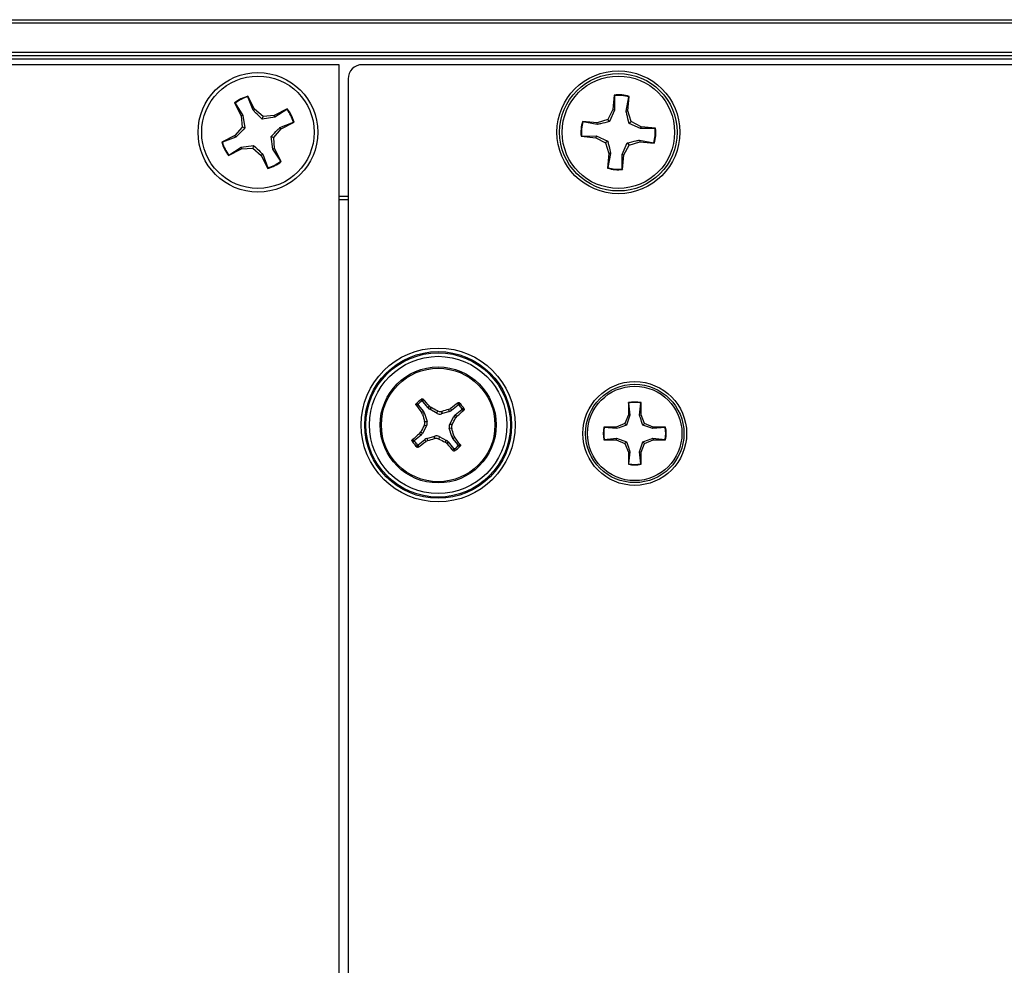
# Model space of a CAD drawing. Header units: inches. Extents: x 0.3 to 33.8, y 0.2 to 21.7.
# Tile 12 of 72: x 7.631 to 7.904, y 9.947 to 10.209. Entities that reach past the tile are written whole.
import ezdxf

# ---------------------------------------------------------------- set-up
doc = ezdxf.new("R2010")
doc.units = ezdxf.units.IN
doc.header["$MEASUREMENT"] = 0

msp = doc.modelspace()

# ---------------------------------------------------------------- linework, layer by layer
at = {"color": 7, "linetype": 'Continuous', "lineweight": 25}
for p, q in [((3.732059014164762, 10.20923298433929), (13.31205901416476, 10.20923298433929)), ((13.31205901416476, 10.2082329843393), (3.732059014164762, 10.2082329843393)), ((3.732059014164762, 10.20023298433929), (13.31205901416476, 10.20023298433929)), ((13.31205901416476, 10.19923298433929), (3.732059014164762, 10.19923298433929)), ((13.31205901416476, 10.19823298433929), (3.732059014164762, 10.19823298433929)), ((7.719559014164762, 10.19673298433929), (5.337059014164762, 10.19673298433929)), ((7.719559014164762, 9.696732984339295), (7.719559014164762, 10.19673298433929)), ((9.318124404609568, 10.19673298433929), (7.725993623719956, 10.19673298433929)), ((7.722059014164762, 10.1927983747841), (7.722059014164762, 9.700667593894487)), ((7.690576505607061, 10.18611545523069), (7.692418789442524, 10.18250318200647)), ((7.690709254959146, 10.18602373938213), (7.690576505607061, 10.18611545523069)), ((7.694278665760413, 10.18784416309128), (7.69428237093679, 10.18800547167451)), ((7.69574131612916, 10.18409076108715), (7.694278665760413, 10.18784416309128)), ((7.696124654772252, 10.18439319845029), (7.69428237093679, 10.18800547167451)), ((7.795930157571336, 10.18832153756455), (7.795555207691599, 10.18428397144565)), ((7.79599328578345, 10.1881730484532), (7.795930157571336, 10.18832153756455)), ((7.79599328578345, 10.1881730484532), (7.796023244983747, 10.18414483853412)), ((7.799211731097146, 10.18384873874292), (7.799982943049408, 10.18780254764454)), ((7.799697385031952, 10.1838993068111), (7.800072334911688, 10.18793687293)), ((7.799982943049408, 10.18780254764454), (7.800072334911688, 10.18793687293)), ((7.690709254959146, 10.18602373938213), (7.692888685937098, 10.18263590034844)), ((7.69574131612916, 10.18409076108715), (7.696124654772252, 10.18439319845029)), ((7.698485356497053, 10.18237852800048), (7.696124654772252, 10.18439319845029)), ((7.705191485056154, 10.18446549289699), (7.701579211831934, 10.18262320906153)), ((7.705099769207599, 10.18433274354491), (7.701711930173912, 10.18215331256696)), ((7.705099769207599, 10.18433274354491), (7.705191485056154, 10.18446549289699)), ((7.795555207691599, 10.18428397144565), (7.794107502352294, 10.18153880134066)), ((7.796023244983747, 10.18414483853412), (7.79460609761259, 10.18093812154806)), ((7.796023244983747, 10.18414483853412), (7.795555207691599, 10.18428397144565)), ((7.799211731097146, 10.18384873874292), (7.799697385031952, 10.1838993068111)), ((7.800614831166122, 10.18093449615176), (7.799697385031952, 10.1838993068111)), ((7.692888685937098, 10.18263590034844), (7.692418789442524, 10.18250318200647)), ((7.692418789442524, 10.18250318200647), (7.692663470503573, 10.17940932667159)), ((7.692888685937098, 10.18263590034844), (7.693406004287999, 10.17916837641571)), ((7.698244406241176, 10.18163599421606), (7.698485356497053, 10.18237852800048)), ((7.701711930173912, 10.18215331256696), (7.698244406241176, 10.18163599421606)), ((7.701579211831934, 10.18262320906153), (7.698485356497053, 10.18237852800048)), ((7.701711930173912, 10.18215331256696), (7.701579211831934, 10.18262320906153)), ((7.703166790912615, 10.17930068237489), (7.706920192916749, 10.18076333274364)), ((7.703469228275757, 10.1789173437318), (7.707081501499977, 10.18075962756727)), ((7.706920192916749, 10.18076333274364), (7.707081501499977, 10.18075962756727)), ((7.79114269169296, 10.18062135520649), (7.787105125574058, 10.18099630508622)), ((7.787239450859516, 10.18090691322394), (7.787105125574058, 10.18099630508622)), ((7.791193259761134, 10.18013570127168), (7.787239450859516, 10.18090691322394)), ((7.794107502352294, 10.18153880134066), (7.79114269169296, 10.18062135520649)), ((7.791193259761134, 10.18013570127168), (7.79114269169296, 10.18062135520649)), ((7.79460609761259, 10.18093812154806), (7.794107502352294, 10.18153880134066)), ((7.800014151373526, 10.18043590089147), (7.800614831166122, 10.18093449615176)), ((7.803360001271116, 10.17948679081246), (7.800614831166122, 10.18093449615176)), ((7.692663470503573, 10.17940932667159), (7.690648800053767, 10.17704862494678)), ((7.693406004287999, 10.17916837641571), (7.692663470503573, 10.17940932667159)), ((7.701454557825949, 10.176556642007), (7.703469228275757, 10.1789173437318)), ((7.703166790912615, 10.17930068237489), (7.703469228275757, 10.1789173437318)), ((7.803220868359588, 10.17901875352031), (7.800014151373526, 10.18043590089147)), ((7.803220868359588, 10.17901875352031), (7.803360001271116, 10.17948679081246)), ((7.807249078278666, 10.17904871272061), (7.803220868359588, 10.17901875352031)), ((7.807397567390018, 10.17911184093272), (7.803360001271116, 10.17948679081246)), ((7.807249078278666, 10.17904871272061), (7.807397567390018, 10.17911184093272)), ((7.690648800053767, 10.17704862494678), (7.687036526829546, 10.17520634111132)), ((7.687197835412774, 10.17520263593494), (7.687036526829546, 10.17520634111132)), ((7.690951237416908, 10.17666528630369), (7.687197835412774, 10.17520263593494)), ((7.690951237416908, 10.17666528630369), (7.690648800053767, 10.17704862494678)), ((7.701229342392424, 10.17333006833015), (7.700712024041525, 10.17679759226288)), ((7.700712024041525, 10.17679759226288), (7.701454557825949, 10.176556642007)), ((7.701699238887, 10.17346278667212), (7.701454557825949, 10.176556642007)), ((7.786868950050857, 10.17691725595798), (7.786720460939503, 10.17685412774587)), ((7.786720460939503, 10.17685412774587), (7.790758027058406, 10.17647917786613)), ((7.786868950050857, 10.17691725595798), (7.790897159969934, 10.17694721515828)), ((7.790897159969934, 10.17694721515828), (7.790758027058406, 10.17647917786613)), ((7.790758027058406, 10.17647917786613), (7.793503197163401, 10.17503147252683)), ((7.790897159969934, 10.17694721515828), (7.794103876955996, 10.17553006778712)), ((7.794103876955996, 10.17553006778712), (7.793503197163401, 10.17503147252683)), ((7.800010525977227, 10.17442716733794), (7.802975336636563, 10.17534461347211)), ((7.802924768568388, 10.17583026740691), (7.802975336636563, 10.17534461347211)), ((7.802924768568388, 10.17583026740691), (7.806878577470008, 10.17505905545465)), ((7.802975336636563, 10.17534461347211), (7.807012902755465, 10.17496966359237)), ((7.688926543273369, 10.17150047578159), (7.692538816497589, 10.17334275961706)), ((7.689018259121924, 10.17163322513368), (7.692406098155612, 10.17381265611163)), ((7.692406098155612, 10.17381265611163), (7.695873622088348, 10.17432997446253)), ((7.692406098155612, 10.17381265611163), (7.692538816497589, 10.17334275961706)), ((7.692538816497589, 10.17334275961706), (7.695632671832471, 10.17358744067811)), ((7.695873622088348, 10.17432997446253), (7.695632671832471, 10.17358744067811)), ((7.695632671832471, 10.17358744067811), (7.697993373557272, 10.1715727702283)), ((7.701229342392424, 10.17333006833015), (7.701699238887, 10.17346278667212)), ((7.703408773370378, 10.16994222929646), (7.701229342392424, 10.17333006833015)), ((7.703541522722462, 10.1698505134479), (7.701699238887, 10.17346278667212)), ((7.793503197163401, 10.17503147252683), (7.794420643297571, 10.1720666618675)), ((7.798094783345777, 10.17182113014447), (7.799511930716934, 10.17502784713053)), ((7.798562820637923, 10.17168199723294), (7.800010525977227, 10.17442716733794)), ((7.799511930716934, 10.17502784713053), (7.800010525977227, 10.17442716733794)), ((7.806878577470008, 10.17505905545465), (7.807012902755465, 10.17496966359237)), ((7.689018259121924, 10.17163322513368), (7.688926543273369, 10.17150047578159)), ((7.698376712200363, 10.17187520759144), (7.697993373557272, 10.1715727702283)), ((7.697993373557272, 10.1715727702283), (7.699835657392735, 10.16796049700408)), ((7.698376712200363, 10.17187520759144), (7.699839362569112, 10.16812180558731)), ((7.703408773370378, 10.16994222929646), (7.703541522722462, 10.1698505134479)), ((7.794420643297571, 10.1720666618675), (7.794045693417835, 10.16802909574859)), ((7.794906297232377, 10.17211722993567), (7.794135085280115, 10.16816342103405)), ((7.794906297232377, 10.17211722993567), (7.794420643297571, 10.1720666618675)), ((7.798124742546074, 10.16779292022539), (7.798094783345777, 10.17182113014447)), ((7.798094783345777, 10.17182113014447), (7.798562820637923, 10.17168199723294)), ((7.798187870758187, 10.16764443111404), (7.798562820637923, 10.17168199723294)), ((7.699839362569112, 10.16812180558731), (7.699835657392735, 10.16796049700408)), ((7.794135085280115, 10.16816342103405), (7.794045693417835, 10.16802909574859)), ((7.798124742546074, 10.16779292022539), (7.798187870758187, 10.16764443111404)), ((7.719559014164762, 10.16023298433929), (7.722059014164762, 10.16023298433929)), ((7.722059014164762, 10.15923298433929), (7.719559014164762, 10.15923298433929)), ((7.741549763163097, 10.10225610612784), (7.743012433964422, 10.10045346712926)), ((7.744251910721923, 10.1014591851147), (7.742789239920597, 10.10326182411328)), ((7.744251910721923, 10.1014591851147), (7.744637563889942, 10.10192380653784)), ((7.744637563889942, 10.10192380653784), (7.745115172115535, 10.10154842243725)), ((7.745115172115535, 10.10154842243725), (7.744719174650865, 10.10107133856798)), ((7.752582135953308, 10.10224223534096), (7.750779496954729, 10.10077956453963)), ((7.799839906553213, 10.10292766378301), (7.799839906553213, 10.09952255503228)), ((7.79990422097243, 10.10280840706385), (7.799839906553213, 10.10292766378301)), ((7.79990422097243, 10.10280840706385), (7.800242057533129, 10.09944256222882)), ((7.80293108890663, 10.09944256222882), (7.803268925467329, 10.10280840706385)), ((7.803268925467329, 10.10280840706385), (7.803333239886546, 10.10292766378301)), ((7.803333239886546, 10.09952255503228), (7.803333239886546, 10.10292766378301)), ((7.742478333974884, 10.10017179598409), (7.743012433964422, 10.10045346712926)), ((7.74274728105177, 10.09962710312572), (7.742478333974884, 10.10017179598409)), ((7.743295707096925, 10.09991632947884), (7.74274728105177, 10.09962710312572)), ((7.743295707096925, 10.09991632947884), (7.74396837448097, 10.09765357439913)), ((7.746794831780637, 10.09994697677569), (7.744719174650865, 10.10107133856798)), ((7.746794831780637, 10.09994697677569), (7.746866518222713, 10.1006355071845)), ((7.748051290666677, 10.10051215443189), (7.747979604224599, 10.09982362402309)), ((7.750242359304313, 10.10049629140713), (7.747979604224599, 10.09982362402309)), ((7.749953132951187, 10.10104471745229), (7.75049782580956, 10.10131366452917)), ((7.750242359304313, 10.10049629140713), (7.749953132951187, 10.10104471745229)), ((7.750273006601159, 10.09699716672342), (7.751397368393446, 10.09907282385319)), ((7.75049782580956, 10.10131366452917), (7.750779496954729, 10.10077956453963)), ((7.75187445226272, 10.09867682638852), (7.751397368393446, 10.09907282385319)), ((7.751785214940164, 10.09954008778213), (7.753587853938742, 10.10100275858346)), ((7.751785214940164, 10.09954008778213), (7.752249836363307, 10.09915443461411)), ((7.752249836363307, 10.09915443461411), (7.75187445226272, 10.09867682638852)), ((7.799839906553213, 10.09952255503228), (7.798842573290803, 10.09711477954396)), ((7.800242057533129, 10.09944256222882), (7.799306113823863, 10.0966512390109)), ((7.800242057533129, 10.09944256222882), (7.799839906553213, 10.09952255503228)), ((7.80293108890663, 10.09944256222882), (7.803333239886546, 10.09952255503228)), ((7.804330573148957, 10.09711477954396), (7.803333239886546, 10.09952255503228)), ((7.743845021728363, 10.09646880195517), (7.742720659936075, 10.0943931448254)), ((7.743845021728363, 10.09646880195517), (7.743156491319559, 10.09654048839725)), ((7.743279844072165, 10.09772526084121), (7.74396837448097, 10.09765357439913)), ((7.750273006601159, 10.09699716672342), (7.750961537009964, 10.09692548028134)), ((7.796434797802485, 10.09611744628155), (7.793029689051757, 10.09611744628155)), ((7.79314894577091, 10.09605313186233), (7.793029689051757, 10.09611744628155)), ((7.796514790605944, 10.09571529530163), (7.79314894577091, 10.09605313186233)), ((7.798842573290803, 10.09711477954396), (7.796434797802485, 10.09611744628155)), ((7.796514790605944, 10.09571529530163), (7.796434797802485, 10.09611744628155)), ((7.799306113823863, 10.0966512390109), (7.798842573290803, 10.09711477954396)), ((7.803867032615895, 10.0966512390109), (7.804330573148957, 10.09711477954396)), ((7.806658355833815, 10.09571529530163), (7.803867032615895, 10.0966512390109)), ((7.806738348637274, 10.09611744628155), (7.804330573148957, 10.09711477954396)), ((7.806658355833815, 10.09571529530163), (7.806738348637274, 10.09611744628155)), ((7.810024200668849, 10.09605313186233), (7.806658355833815, 10.09571529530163)), ((7.810143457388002, 10.09611744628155), (7.806738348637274, 10.09611744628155)), ((7.810024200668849, 10.09605313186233), (7.810143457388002, 10.09611744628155)), ((7.742332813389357, 10.09392588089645), (7.740530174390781, 10.09246321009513)), ((7.741868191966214, 10.09431153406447), (7.742243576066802, 10.09478914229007)), ((7.742332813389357, 10.09392588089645), (7.741868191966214, 10.09431153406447)), ((7.742243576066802, 10.09478914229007), (7.742720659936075, 10.0943931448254)), ((7.74387566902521, 10.09296967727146), (7.746138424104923, 10.0936423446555)), ((7.746066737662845, 10.0929538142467), (7.746138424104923, 10.0936423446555)), ((7.747323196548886, 10.0935189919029), (7.747251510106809, 10.09283046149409)), ((7.747323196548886, 10.0935189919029), (7.749398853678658, 10.09239463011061)), ((7.750838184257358, 10.09574070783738), (7.750149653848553, 10.09581239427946)), ((7.750822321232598, 10.09354963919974), (7.750149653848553, 10.09581239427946)), ((7.750822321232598, 10.09354963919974), (7.751370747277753, 10.09383886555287)), ((7.751639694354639, 10.09329417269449), (7.751105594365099, 10.09301250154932)), ((7.751370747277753, 10.09383886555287), (7.751639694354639, 10.09329417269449)), ((7.741535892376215, 10.09122373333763), (7.743338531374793, 10.09268640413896)), ((7.743620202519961, 10.09215230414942), (7.743338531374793, 10.09268640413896)), ((7.744164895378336, 10.0924212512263), (7.743620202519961, 10.09215230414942)), ((7.74387566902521, 10.09296967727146), (7.744164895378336, 10.0924212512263)), ((7.749002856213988, 10.09191754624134), (7.749398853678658, 10.09239463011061)), ((7.749480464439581, 10.09154216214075), (7.749002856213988, 10.09191754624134)), ((7.7498661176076, 10.09200678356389), (7.749480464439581, 10.09154216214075)), ((7.7498661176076, 10.09200678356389), (7.751328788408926, 10.09020414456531)), ((7.752568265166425, 10.09120986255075), (7.751105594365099, 10.09301250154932)), ((7.79314894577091, 10.09268842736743), (7.793029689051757, 10.09262411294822)), ((7.793029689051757, 10.09262411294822), (7.796434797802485, 10.09262411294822)), ((7.79314894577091, 10.09268842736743), (7.796514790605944, 10.09302626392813)), ((7.796514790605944, 10.09302626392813), (7.796434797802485, 10.09262411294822)), ((7.796434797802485, 10.09262411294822), (7.798842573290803, 10.09162677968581)), ((7.796514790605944, 10.09302626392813), (7.799306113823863, 10.09209032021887)), ((7.799306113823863, 10.09209032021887), (7.798842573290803, 10.09162677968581)), ((7.798842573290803, 10.09162677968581), (7.799839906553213, 10.08921900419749)), ((7.80293108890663, 10.08929899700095), (7.803867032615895, 10.09209032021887)), ((7.803333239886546, 10.08921900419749), (7.804330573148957, 10.09162677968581)), ((7.803867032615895, 10.09209032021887), (7.804330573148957, 10.09162677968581)), ((7.804330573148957, 10.09162677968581), (7.806738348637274, 10.09262411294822)), ((7.806658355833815, 10.09302626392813), (7.810024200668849, 10.09268842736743)), ((7.806658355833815, 10.09302626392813), (7.806738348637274, 10.09262411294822)), ((7.806738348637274, 10.09262411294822), (7.810143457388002, 10.09262411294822)), ((7.810024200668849, 10.09268842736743), (7.810143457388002, 10.09262411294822)), ((7.800242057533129, 10.08929899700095), (7.799839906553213, 10.08921900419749)), ((7.799839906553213, 10.08921900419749), (7.799839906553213, 10.08581389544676)), ((7.800242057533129, 10.08929899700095), (7.79990422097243, 10.08593315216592)), ((7.803268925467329, 10.08593315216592), (7.80293108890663, 10.08929899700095)), ((7.80293108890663, 10.08929899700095), (7.803333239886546, 10.08921900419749)), ((7.803333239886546, 10.08581389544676), (7.803333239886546, 10.08921900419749)), ((7.79990422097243, 10.08593315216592), (7.799839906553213, 10.08581389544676)), ((7.803268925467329, 10.08593315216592), (7.803333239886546, 10.08581389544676))]:
    msp.add_line(p, q, dxfattribs=at)
for centre, radius in [((7.697059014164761, 10.17798298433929), 0.01660000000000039), ((7.797059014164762, 10.17798298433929), 0.01704854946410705), ((7.797059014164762, 10.17798298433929), 0.01630572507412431), ((7.697059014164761, 10.17798298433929), 0.0156000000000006), ((7.797059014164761, 10.1779829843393), 0.01560000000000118), ((7.747059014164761, 10.09673298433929), 0.0213520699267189), ((7.747059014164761, 10.09673298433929), 0.02036841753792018), ((7.747059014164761, 10.09673298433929), 0.02003317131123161), ((7.747059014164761, 10.09673298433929), 0.01904951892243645), ((7.747059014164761, 10.09673298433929), 0.01609999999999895), ((7.747059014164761, 10.09673298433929), 0.01575289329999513), ((7.801586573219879, 10.09437077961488), 0.01439854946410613), ((7.801586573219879, 10.09437077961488), 0.01365572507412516), ((7.801586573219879, 10.09437077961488), 0.01310000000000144)]:
    msp.add_circle(centre, radius, dxfattribs=at)
for centre, radius, start, end in [((7.697059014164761, 10.17798298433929), 0.01039999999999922, 105.4849308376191, 128.5588489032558), ((7.697059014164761, 10.17798298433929), 0.01024564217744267, 105.7457392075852, 128.2980405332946), ((7.797059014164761, 10.1779829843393), 0.0104000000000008, 73.15746670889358, 96.2313847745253), ((7.797059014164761, 10.1779829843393), 0.01024564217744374, 73.41827507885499, 95.97057640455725), ((7.697059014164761, 10.17798298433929), 0.01024564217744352, 15.74573920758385, 38.29804053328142), ((7.697059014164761, 10.17798298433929), 0.01040000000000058, 15.48493083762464, 38.55884890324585), ((7.797059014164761, 10.1779829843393), 0.01040000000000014, 163.1574667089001, 186.2313847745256), ((7.797059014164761, 10.1779829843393), 0.01024564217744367, 163.4182750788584, 185.9705764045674), ((7.797059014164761, 10.1779829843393), 0.01024564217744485, 343.4182750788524, 5.970576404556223), ((7.797059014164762, 10.1779829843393), 0.01040000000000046, 343.1574667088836, 6.23138477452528), ((7.697059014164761, 10.17798298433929), 0.01040000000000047, 195.4849308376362, 218.5588489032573), ((7.697059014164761, 10.17798298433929), 0.010245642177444, 195.7457392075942, 218.29804053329), ((7.697059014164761, 10.17798298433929), 0.01040000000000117, 285.4849308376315, 308.5588489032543), ((7.697059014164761, 10.17798298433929), 0.01024564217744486, 285.7457392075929, 308.298040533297), ((7.797059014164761, 10.1779829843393), 0.01040000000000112, 253.1574667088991, 276.2313847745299), ((7.797059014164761, 10.1779829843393), 0.01024564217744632, 253.4182750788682, 275.9705764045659), ((7.869003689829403, 10.19670734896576), 0.1591470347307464, 216.3888516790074, 217.3426888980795), ((7.747059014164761, 10.09673298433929), 0.008495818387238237, 121.7805821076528, 136.3315325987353), ((7.747059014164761, 10.09673298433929), 0.008014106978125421, 124.8944977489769, 133.2176169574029), ((7.624108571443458, 9.997998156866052), 0.1591470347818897, 40.76942580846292, 41.72326302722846), ((7.660389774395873, 9.936873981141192), 0.1851919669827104, 62.16303010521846, 62.77407030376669), ((7.847033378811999, 9.974788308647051), 0.1591470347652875, 126.3888516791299, 127.3426888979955), ((7.747059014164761, 10.09673298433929), 0.008014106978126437, 34.89449774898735, 43.21761695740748), ((7.747059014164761, 10.09673298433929), 0.008495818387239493, 31.78058210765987, 46.33153259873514), ((7.801586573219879, 10.09437077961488), 0.008733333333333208, 78.4630409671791, 101.5369590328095), ((7.801586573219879, 10.09437077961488), 0.008603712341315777, 78.72384933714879, 101.2761506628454), ((7.921343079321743, 10.14861287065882), 0.1851919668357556, 195.3380444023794, 195.9490846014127), ((7.798938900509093, 9.922448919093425), 0.1851919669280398, 105.3380444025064, 105.9490846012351), ((7.587200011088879, 10.18340222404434), 0.185191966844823, 332.1630301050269, 332.7740703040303), ((7.648324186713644, 10.21968342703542), 0.159147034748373, 310.7694258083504, 311.723263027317), ((7.906918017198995, 10.01006374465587), 0.1851919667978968, 152.163030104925, 152.7740703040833), ((7.801586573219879, 10.09437077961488), 0.008733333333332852, 168.4630409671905, 191.5369590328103), ((7.801586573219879, 10.09437077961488), 0.008603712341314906, 168.7238493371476, 191.2761506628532), ((7.801586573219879, 10.09437077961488), 0.008603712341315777, 348.7238493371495, 11.27615066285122), ((7.801586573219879, 10.09437077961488), 0.008733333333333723, 348.4630409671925, 11.53695903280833), ((7.845793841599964, 9.9737825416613), 0.1591470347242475, 130.7694258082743, 131.7232630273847), ((7.57277494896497, 10.04485309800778), 0.1851919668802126, 15.33804440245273, 15.9490846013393), ((7.625114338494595, 9.996758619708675), 0.1591470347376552, 36.38885167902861, 37.34268889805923), ((7.747059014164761, 10.09673298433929), 0.008495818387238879, 211.7805821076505, 226.3315325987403), ((7.747059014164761, 10.09673298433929), 0.008014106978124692, 214.8944977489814, 223.217616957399), ((7.64708464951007, 10.21867766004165), 0.1591470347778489, 306.3888516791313, 307.3426888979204), ((7.695179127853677, 10.27101704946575), 0.1851919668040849, 285.3380444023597, 285.9490846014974), ((7.833728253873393, 10.25659198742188), 0.1851919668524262, 242.1630301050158, 242.7740703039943), ((7.870009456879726, 10.19546781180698), 0.1591470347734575, 220.7694258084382, 221.7232630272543), ((7.747059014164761, 10.09673298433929), 0.008495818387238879, 301.7805821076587, 316.3315325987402), ((7.747059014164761, 10.09673298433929), 0.00801410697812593, 304.8944977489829, 313.2176169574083), ((7.801586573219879, 10.09437077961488), 0.008733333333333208, 258.4630409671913, 281.5369590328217), ((7.801586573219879, 10.09437077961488), 0.008603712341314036, 258.7238493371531, 281.2761506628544)]:
    msp.add_arc(centre, radius, start, end, dxfattribs=at)
for centre, major_axis, ratio, start_param, end_param in [((7.725998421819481, 10.19279357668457), (0.002787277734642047, -0.002787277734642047), 0.9987827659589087, 2.356803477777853, 3.926381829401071), ((7.745471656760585, 10.10245329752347), (0.001005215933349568, 0.001211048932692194), 0.9943069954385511, 2.946332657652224, 3.33685264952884), ((7.741788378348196, 10.09946466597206), (-0.001392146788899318, -0.0007341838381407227), 0.9943069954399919, 2.94633265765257, 3.336852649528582), ((7.747538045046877, 10.1013339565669), (0.0001631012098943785, 0.001566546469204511), 0.9935910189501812, 2.751161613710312, 3.532023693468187), ((7.749790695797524, 10.10200362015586), (-0.0007341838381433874, 0.001392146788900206), 0.9943069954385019, 2.946332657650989, 3.336852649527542), ((7.752779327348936, 10.09832034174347), (0.001211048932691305, -0.00100521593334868), 0.9943069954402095, 2.946332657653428, 3.33685264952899), ((7.742458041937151, 10.09721201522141), (-0.001566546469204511, 0.0001631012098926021), 0.9935910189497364, 2.75116161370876, 3.532023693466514), ((7.751659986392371, 10.09625395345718), (0.001566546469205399, -0.0001631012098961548), 0.9935910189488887, 2.751161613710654, 3.532023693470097), ((7.741338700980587, 10.09514562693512), (-0.001211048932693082, 0.00100521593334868), 0.9943069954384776, 2.946332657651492, 3.336852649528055), ((7.746579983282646, 10.09213201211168), (-0.0001631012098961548, -0.001566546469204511), 0.9935910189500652, 2.751161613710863, 3.532023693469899), ((7.752329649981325, 10.09400130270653), (0.001392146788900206, 0.000734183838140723), 0.9943069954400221, 2.946332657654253, 3.336852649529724), ((7.744327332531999, 10.09146234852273), (0.0007341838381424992, -0.00139214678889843), 0.9943069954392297, 2.946332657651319, 3.336852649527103), ((7.748646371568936, 10.09101267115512), (-0.00100521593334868, -0.001211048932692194), 0.9943069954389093, 2.946332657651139, 3.336852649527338)]:
    msp.add_ellipse(centre, major_axis=major_axis, ratio=ratio, start_param=start_param, end_param=end_param, dxfattribs=at)
for points, knots in [([(7.698244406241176, 10.18163599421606), (7.697611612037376, 10.18224366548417), (7.696714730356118, 10.18310493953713), (7.695962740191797, 10.18386651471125), (7.69574131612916, 10.18409076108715)], [0, 0, 0, 0, 0.7055492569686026, 1, 1, 1, 1]), ([(7.800014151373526, 10.18043590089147), (7.799804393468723, 10.18128777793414), (7.799507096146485, 10.1824951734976), (7.799278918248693, 10.18354084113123), (7.799211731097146, 10.18384873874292)], [0, 0, 0, 0, 0.7055492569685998, 0.9999999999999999, 0.9999999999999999, 0.9999999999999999, 0.9999999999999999]), ([(7.79460609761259, 10.18093812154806), (7.793754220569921, 10.18072836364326), (7.792546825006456, 10.18043106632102), (7.791501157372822, 10.18020288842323), (7.791193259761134, 10.18013570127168)], [0, 0, 0, 0, 0.705549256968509, 1, 1, 1, 1]), ([(7.693406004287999, 10.17916837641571), (7.692798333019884, 10.17853558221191), (7.691937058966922, 10.17763870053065), (7.691175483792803, 10.17688671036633), (7.690951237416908, 10.17666528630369)], [0, 0, 0, 0, 0.7055492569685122, 1, 1, 1, 1]), ([(7.700712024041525, 10.17679759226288), (7.701319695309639, 10.17743038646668), (7.702180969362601, 10.17832726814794), (7.702942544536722, 10.17907925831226), (7.703166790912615, 10.17930068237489)], [0, 0, 0, 0, 0.705549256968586, 1, 1, 1, 1]), ([(7.794103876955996, 10.17553006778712), (7.7943136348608, 10.17467819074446), (7.794610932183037, 10.17347079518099), (7.794839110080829, 10.17242512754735), (7.794906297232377, 10.17211722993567)], [0, 0, 0, 0, 0.7055492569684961, 1, 1, 1, 1]), ([(7.799511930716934, 10.17502784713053), (7.800363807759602, 10.17523760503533), (7.801571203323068, 10.17553490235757), (7.802616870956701, 10.17576308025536), (7.802924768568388, 10.17583026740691)], [0, 0, 0, 0, 0.7055492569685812, 1, 1, 1, 1]), ([(7.695873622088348, 10.17432997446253), (7.696506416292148, 10.17372230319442), (7.697403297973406, 10.17286102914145), (7.698155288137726, 10.17209945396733), (7.698376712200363, 10.17187520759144)], [0, 0, 0, 0, 0.7055492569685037, 1, 1, 1, 1]), ([(7.74088885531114, 10.10229141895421), (7.740875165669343, 10.10231482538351), (7.740847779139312, 10.10236165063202), (7.740841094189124, 10.10244608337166), (7.740860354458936, 10.10253067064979), (7.740895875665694, 10.10257640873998), (7.740913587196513, 10.10259921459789)], [0, 0, 0, 0, 0.2526917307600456, 0.5055172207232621, 0.7534417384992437, 1, 1, 1, 1]), ([(7.741549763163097, 10.10225610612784), (7.741439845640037, 10.10226311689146), (7.741217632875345, 10.10227729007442), (7.740999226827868, 10.10228667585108), (7.74088885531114, 10.10229141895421)], [0, 0, 0, 0, 0.4946499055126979, 1, 1, 1, 1]), ([(7.740913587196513, 10.10259921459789), (7.741021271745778, 10.1025960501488), (7.741238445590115, 10.10258966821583), (7.741459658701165, 10.10257880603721), (7.741571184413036, 10.10257332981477)], [0, 0, 0, 0, 0.4958449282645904, 1, 1, 1, 1]), ([(7.741571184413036, 10.10257332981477), (7.741553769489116, 10.10255344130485), (7.741518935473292, 10.10251365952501), (7.741495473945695, 10.1024363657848), (7.741497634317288, 10.10235709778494), (7.741520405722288, 10.10229581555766), (7.74154282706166, 10.10226548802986), (7.741549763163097, 10.10225610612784)], [0, 0, 0, 0, 0.2255496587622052, 0.4511532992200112, 0.6755815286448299, 0.8996402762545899, 0.9999999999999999, 0.9999999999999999, 0.9999999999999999, 0.9999999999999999]), ([(7.742474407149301, 10.10330620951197), (7.742492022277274, 10.10341647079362), (7.742526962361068, 10.10363517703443), (7.742565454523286, 10.1038490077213), (7.742584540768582, 10.10395503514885)], [0, 0, 0, 0, 0.5041524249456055, 1, 1, 1, 1]), ([(7.742789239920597, 10.10326182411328), (7.742770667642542, 10.10328063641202), (7.7427335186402, 10.1033182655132), (7.742658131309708, 10.10334727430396), (7.742578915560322, 10.1033508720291), (7.742516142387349, 10.1033326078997), (7.742484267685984, 10.10331244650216), (7.742474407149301, 10.10330620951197)], [0, 0, 0, 0, 0.225549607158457, 0.4511532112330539, 0.6755811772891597, 0.8996400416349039, 1, 1, 1, 1]), ([(7.742584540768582, 10.10395503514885), (7.742608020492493, 10.10396672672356), (7.742654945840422, 10.10399009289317), (7.742734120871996, 10.10399552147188), (7.742810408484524, 10.10397790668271), (7.742862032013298, 10.10394601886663), (7.742885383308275, 10.10392154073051), (7.742890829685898, 10.10391583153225)], [0, 0, 0, 0, 0.224370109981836, 0.4484143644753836, 0.6809026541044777, 0.9255748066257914, 0.9999999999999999, 0.9999999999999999, 0.9999999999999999, 0.9999999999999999]), ([(7.742890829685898, 10.10391583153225), (7.742872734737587, 10.10380684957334), (7.742836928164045, 10.10359119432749), (7.742805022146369, 10.10337082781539), (7.742789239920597, 10.10326182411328)], [0, 0, 0, 0, 0.5053526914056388, 1, 1, 1, 1]), ([(7.752582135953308, 10.10224223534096), (7.752589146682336, 10.10235215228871), (7.75260331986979, 10.10257436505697), (7.752612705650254, 10.10279277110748), (7.752617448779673, 10.10290314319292)], [0, 0, 0, 0, 0.4946473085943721, 1, 1, 1, 1]), ([(7.752899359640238, 10.10222081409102), (7.752879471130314, 10.10223822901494), (7.752839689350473, 10.10227306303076), (7.75276239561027, 10.10229652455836), (7.752683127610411, 10.10229436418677), (7.752621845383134, 10.10227159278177), (7.752591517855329, 10.10224917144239), (7.752582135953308, 10.10224223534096)], [0, 0, 0, 0, 0.2255496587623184, 0.451153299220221, 0.6755815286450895, 0.8996402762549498, 1, 1, 1, 1]), ([(7.752617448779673, 10.10290314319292), (7.752640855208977, 10.10291683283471), (7.752687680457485, 10.10294421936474), (7.752772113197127, 10.10295090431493), (7.752856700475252, 10.10293164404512), (7.752902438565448, 10.10289612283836), (7.752925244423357, 10.10287841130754)], [0, 0, 0, 0, 0.252691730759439, 0.5055172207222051, 0.7534417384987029, 1, 1, 1, 1]), ([(7.752925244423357, 10.10287841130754), (7.752922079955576, 10.10277072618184), (7.752915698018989, 10.10255355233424), (7.752904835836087, 10.10233233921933), (7.752899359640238, 10.10222081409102)], [0, 0, 0, 0, 0.4958475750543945, 1, 1, 1, 1]), ([(7.746866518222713, 10.1006355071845), (7.747027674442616, 10.10056926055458), (7.74734999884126, 10.1004367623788), (7.747769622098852, 10.10044241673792), (7.747994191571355, 10.10049801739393), (7.748051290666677, 10.10051215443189)], [0, 0, 0, 0, 0.4271587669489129, 0.8543492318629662, 1, 1, 1, 1]), ([(7.753587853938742, 10.10100275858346), (7.753606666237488, 10.10102133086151), (7.753644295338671, 10.10105847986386), (7.753673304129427, 10.10113386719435), (7.753676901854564, 10.10121308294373), (7.753658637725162, 10.10127585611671), (7.753638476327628, 10.10130773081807), (7.753632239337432, 10.10131759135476)], [0, 0, 0, 0, 0.225549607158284, 0.4511532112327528, 0.6755811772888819, 0.8996400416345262, 1, 1, 1, 1]), ([(7.754241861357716, 10.10090116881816), (7.754132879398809, 10.10091926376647), (7.75391722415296, 10.10095507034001), (7.753696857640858, 10.10098697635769), (7.753587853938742, 10.10100275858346)], [0, 0, 0, 0, 0.5053526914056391, 1, 1, 1, 1]), ([(7.753632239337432, 10.10131759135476), (7.753742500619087, 10.10129997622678), (7.753961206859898, 10.10126503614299), (7.754175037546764, 10.10122654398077), (7.754281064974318, 10.10120745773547)], [0, 0, 0, 0, 0.5041524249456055, 1, 1, 1, 1]), ([(7.754281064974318, 10.10120745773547), (7.754292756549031, 10.10118397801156), (7.754316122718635, 10.10113705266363), (7.754321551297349, 10.10105787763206), (7.754303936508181, 10.10098159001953), (7.754272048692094, 10.10092996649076), (7.754247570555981, 10.10090661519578), (7.754241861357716, 10.10090116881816)], [0, 0, 0, 0, 0.2243701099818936, 0.4484143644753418, 0.6809026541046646, 0.9255748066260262, 1, 1, 1, 1]), ([(7.803867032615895, 10.0966512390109), (7.803625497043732, 10.09734724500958), (7.803283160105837, 10.09833371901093), (7.803011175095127, 10.09919033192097), (7.80293108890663, 10.09944256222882)], [0, 0, 0, 0, 0.7055492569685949, 1, 1, 1, 1]), ([(7.743156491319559, 10.09654048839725), (7.743222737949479, 10.09670164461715), (7.743355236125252, 10.09702396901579), (7.743349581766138, 10.09744359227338), (7.743293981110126, 10.09766816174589), (7.743279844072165, 10.09772526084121)], [0, 0, 0, 0, 0.4271587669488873, 0.8543492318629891, 1, 1, 1, 1]), ([(7.750961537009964, 10.09692548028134), (7.750895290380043, 10.09676432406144), (7.750762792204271, 10.0964419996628), (7.750768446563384, 10.0960223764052), (7.750824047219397, 10.0957978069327), (7.750838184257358, 10.09574070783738)], [0, 0, 0, 0, 0.4271587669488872, 0.8543492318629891, 1, 1, 1, 1]), ([(7.799306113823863, 10.0966512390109), (7.798610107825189, 10.09640970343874), (7.797623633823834, 10.09606736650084), (7.796767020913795, 10.09579538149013), (7.796514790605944, 10.09571529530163)], [0, 0, 0, 0, 0.7055492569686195, 1, 1, 1, 1]), ([(7.739836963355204, 10.09225851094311), (7.739825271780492, 10.09228199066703), (7.739801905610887, 10.09232891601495), (7.739796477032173, 10.09240809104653), (7.739814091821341, 10.09248437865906), (7.739845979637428, 10.09253600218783), (7.739870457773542, 10.09255935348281), (7.739876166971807, 10.09256479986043)], [0, 0, 0, 0, 0.2243701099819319, 0.4484143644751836, 0.6809026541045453, 0.9255748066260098, 0.9999999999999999, 0.9999999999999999, 0.9999999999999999, 0.9999999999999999]), ([(7.740485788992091, 10.09214837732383), (7.740375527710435, 10.09216599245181), (7.740156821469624, 10.0922009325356), (7.739942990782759, 10.09223942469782), (7.739836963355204, 10.09225851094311)], [0, 0, 0, 0, 0.504152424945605, 1, 1, 1, 1]), ([(7.739876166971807, 10.09256479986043), (7.739985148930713, 10.09254670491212), (7.740200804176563, 10.09251089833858), (7.740421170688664, 10.0924789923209), (7.740530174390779, 10.09246321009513)], [0, 0, 0, 0, 0.5053526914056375, 1, 1, 1, 1]), ([(7.740530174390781, 10.09246321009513), (7.740511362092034, 10.09244463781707), (7.740473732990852, 10.09240748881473), (7.740444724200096, 10.09233210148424), (7.740441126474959, 10.09225288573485), (7.740459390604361, 10.09219011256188), (7.740479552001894, 10.09215823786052), (7.740485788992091, 10.09214837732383)], [0, 0, 0, 0, 0.2255496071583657, 0.4511532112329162, 0.6755811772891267, 0.8996400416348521, 1, 1, 1, 1]), ([(7.741192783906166, 10.09058755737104), (7.741195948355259, 10.09069524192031), (7.741202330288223, 10.09091241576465), (7.741213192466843, 10.0911336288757), (7.741218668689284, 10.09124515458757)], [0, 0, 0, 0, 0.4958449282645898, 0.9999999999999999, 0.9999999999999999, 0.9999999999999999, 0.9999999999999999]), ([(7.74150057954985, 10.09056282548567), (7.741477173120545, 10.09054913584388), (7.741430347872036, 10.09052174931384), (7.741345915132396, 10.09051506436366), (7.741261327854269, 10.09053432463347), (7.741215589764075, 10.09056984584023), (7.741192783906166, 10.09058755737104)], [0, 0, 0, 0, 0.252691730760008, 0.5055172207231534, 0.7534417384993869, 1, 1, 1, 1]), ([(7.741218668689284, 10.09124515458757), (7.741238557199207, 10.09122773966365), (7.74127833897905, 10.09119290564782), (7.741355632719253, 10.09116944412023), (7.741434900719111, 10.09117160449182), (7.741496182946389, 10.09119437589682), (7.741526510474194, 10.09121679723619), (7.741535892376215, 10.09122373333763)], [0, 0, 0, 0, 0.2255496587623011, 0.451153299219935, 0.6755815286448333, 0.8996402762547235, 1, 1, 1, 1]), ([(7.741535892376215, 10.09122373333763), (7.7415288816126, 10.09111381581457), (7.741514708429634, 10.09089160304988), (7.741505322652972, 10.0906731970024), (7.74150057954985, 10.09056282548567)], [0, 0, 0, 0, 0.4946499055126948, 1, 1, 1, 1]), ([(7.747251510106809, 10.09283046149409), (7.747090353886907, 10.09289670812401), (7.746768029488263, 10.09302920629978), (7.74634840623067, 10.09302355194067), (7.746123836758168, 10.09296795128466), (7.746066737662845, 10.0929538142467)], [0, 0, 0, 0, 0.4271587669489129, 0.8543492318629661, 1, 1, 1, 1]), ([(7.752546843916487, 10.09089263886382), (7.752564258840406, 10.09091252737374), (7.752599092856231, 10.09095230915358), (7.752622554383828, 10.09102960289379), (7.752620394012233, 10.09110887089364), (7.752597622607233, 10.09117015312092), (7.752575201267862, 10.09120048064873), (7.752568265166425, 10.09120986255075)], [0, 0, 0, 0, 0.2255496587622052, 0.4511532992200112, 0.6755815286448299, 0.8996402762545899, 0.9999999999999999, 0.9999999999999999, 0.9999999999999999, 0.9999999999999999]), ([(7.75320444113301, 10.0908667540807), (7.75309675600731, 10.09086991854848), (7.752879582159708, 10.09087630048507), (7.752658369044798, 10.09088716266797), (7.752546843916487, 10.09089263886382)], [0, 0, 0, 0, 0.495847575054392, 1, 1, 1, 1]), ([(7.752568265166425, 10.09120986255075), (7.75267818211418, 10.09120285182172), (7.752900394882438, 10.09118867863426), (7.753118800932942, 10.0911792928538), (7.753229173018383, 10.09117454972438)], [0, 0, 0, 0, 0.4946473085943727, 1, 1, 1, 1]), ([(7.753229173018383, 10.09117454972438), (7.753242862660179, 10.09115114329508), (7.753270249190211, 10.09110431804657), (7.753276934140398, 10.09101988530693), (7.753257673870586, 10.0909352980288), (7.753222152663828, 10.09088955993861), (7.75320444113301, 10.0908667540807)], [0, 0, 0, 0, 0.2526917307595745, 0.5055172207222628, 0.7534417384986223, 0.9999999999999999, 0.9999999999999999, 0.9999999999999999, 0.9999999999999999]), ([(7.799306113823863, 10.09209032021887), (7.799547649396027, 10.09139431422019), (7.799889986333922, 10.09040784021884), (7.800161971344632, 10.0895512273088), (7.800242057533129, 10.08929899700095)], [0, 0, 0, 0, 0.7055492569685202, 0.9999999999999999, 0.9999999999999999, 0.9999999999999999, 0.9999999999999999]), ([(7.803867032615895, 10.09209032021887), (7.80456303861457, 10.09233185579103), (7.805549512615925, 10.09267419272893), (7.806406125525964, 10.09294617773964), (7.806658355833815, 10.09302626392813)], [0, 0, 0, 0, 0.7055492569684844, 1, 1, 1, 1]), ([(7.751227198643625, 10.08955013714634), (7.751245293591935, 10.08965911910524), (7.751281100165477, 10.0898747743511), (7.751313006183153, 10.0900951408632), (7.751328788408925, 10.09020414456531)], [0, 0, 0, 0, 0.5053526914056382, 1, 1, 1, 1]), ([(7.751533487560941, 10.08951093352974), (7.751510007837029, 10.08949924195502), (7.751463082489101, 10.08947587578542), (7.751383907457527, 10.08947044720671), (7.751307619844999, 10.08948806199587), (7.751255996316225, 10.08951994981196), (7.751232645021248, 10.08954442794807), (7.751227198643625, 10.08955013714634)], [0, 0, 0, 0, 0.2243701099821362, 0.4484143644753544, 0.6809026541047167, 0.9255748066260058, 1, 1, 1, 1]), ([(7.751328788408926, 10.09020414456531), (7.751347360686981, 10.09018533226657), (7.751384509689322, 10.09014770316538), (7.751459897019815, 10.09011869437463), (7.7515391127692, 10.09011509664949), (7.751601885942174, 10.09013336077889), (7.751633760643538, 10.09015352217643), (7.751643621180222, 10.09015975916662)], [0, 0, 0, 0, 0.2255496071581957, 0.4511532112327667, 0.6755811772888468, 0.8996400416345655, 1, 1, 1, 1]), ([(7.751643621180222, 10.09015975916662), (7.751626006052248, 10.09004949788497), (7.751591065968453, 10.08983079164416), (7.751552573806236, 10.08961696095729), (7.751533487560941, 10.08951093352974)], [0, 0, 0, 0, 0.5041524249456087, 1, 1, 1, 1])]:
    msp.add_open_spline(points, degree=3, knots=knots, dxfattribs=at)

doc.saveas('drawing.dxf')
